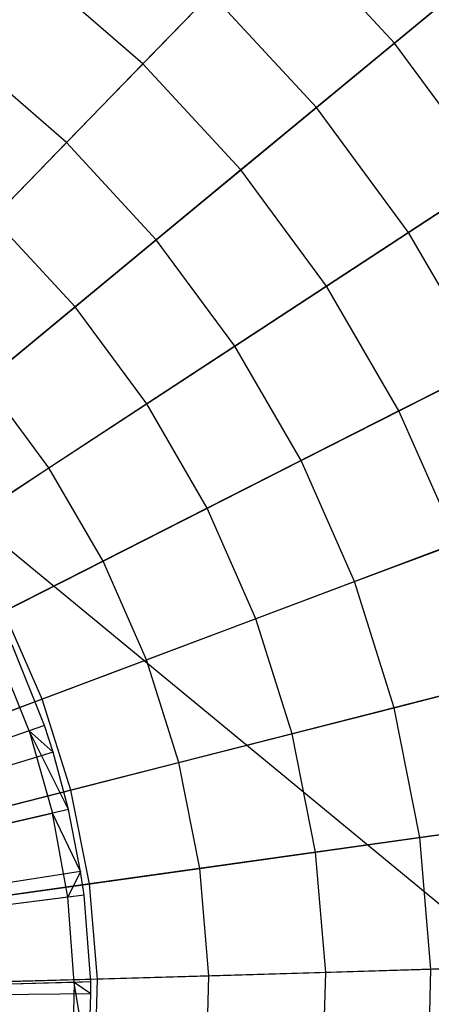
# Model space of a CAD drawing. Extents: x 0.2 to 44.2, y -21.9 to 24.
# Tile 151 of 239: x 10.3 to 11.4, y 8.6 to 11.2. Entities that reach past the tile are written whole.
import ezdxf

# ---------------------------------------------------------------- set-up
doc = ezdxf.new("R2010")
doc.units = 0
doc.header["$LTSCALE"] = 2.54
doc.layers.get('0').update_dxf_attribs({"color": 13, "linetype": 'CONTINUOUS'})

# ---------------------------------------------------------------- blocks, each defined once
blk = doc.blocks.new('GRUPUJ_2')
at = {"color": 0}
for p, q in [((6.3619, 27.5679, 0.0202), (6.2788, 27.7755, 0.0202)), ((6.3619, 27.5679, 0.0202), (6.2788, 27.7755, 0.0202)), ((6.4025, 27.5818), (6.3178, 27.7934)), ((6.4025, 27.5818), (6.3178, 27.7934)), ((6.4025, 27.5818), (4.6618, 26.9856, 0.55)), ((6.4025, 27.5818), (4.6618, 26.9856, 0.55)), ((6.3619, 27.5679, 0.0202), (6.1022, 27.479, 0.1401)), ((6.3619, 27.5679, 0.0202), (6.1022, 27.479, 0.1401)), ((6.4025, 27.5818), (6.3619, 27.5679, 0.0202)), ((6.4025, 27.5818), (6.3619, 27.5679, 0.0202)), ((6.3619, 27.5679, 0.0202), (6.4235, 27.353, 0.0202)), ((6.4249, 27.5128), (6.3619, 27.5679, 0.0202)), ((6.4653, 27.3627), (6.3619, 27.5679, 0.0202)), ((6.4653, 27.3627), (6.3619, 27.5679, 0.0202)), ((6.3619, 27.5679, 0.0202), (6.4235, 27.353, 0.0202)), ((6.4249, 27.5128), (6.3619, 27.5679, 0.0202)), ((6.4249, 27.5128), (6.4025, 27.5818)), ((6.4249, 27.5128), (6.4025, 27.5818)), ((6.4249, 27.5128), (4.6658, 26.973, 0.55)), ((6.4249, 27.5128), (4.6658, 26.973, 0.55)), ((6.4653, 27.3627), (6.4249, 27.5128)), ((6.4653, 27.3627), (6.4249, 27.5128)), ((6.4653, 27.3627), (4.6732, 26.9457, 0.55)), ((6.4653, 27.3627), (4.6732, 26.9457, 0.55)), ((6.4653, 27.3627), (6.4235, 27.353, 0.0202)), ((6.4653, 27.3627), (6.4235, 27.353, 0.0202)), ((6.4969, 27.2), (6.4653, 27.3627)), ((6.4969, 27.2), (6.4653, 27.3627)), ((6.1562, 27.2908, 0.1401), (6.4235, 27.353, 0.0202)), ((6.1562, 27.2908, 0.1401), (6.4235, 27.353, 0.0202)), ((6.4631, 27.1329, 0.0202), (6.4235, 27.353, 0.0202)), ((6.4969, 27.2), (6.4235, 27.353, 0.0202)), ((6.4631, 27.1329, 0.0202), (6.4235, 27.353, 0.0202)), ((6.4969, 27.2), (6.4235, 27.353, 0.0202)), ((6.4969, 27.2), (4.679, 26.916, 0.55)), ((6.4969, 27.2), (4.679, 26.916, 0.55)), ((6.4969, 27.2), (6.4631, 27.1329, 0.0202)), ((6.4969, 27.2), (6.4631, 27.1329, 0.0202)), ((6.5057, 27.1384), (6.4969, 27.2)), ((6.5057, 27.1384), (6.4969, 27.2)), ((6.5057, 27.1384), (4.6806, 26.9048, 0.55)), ((6.5057, 27.1384), (4.6806, 26.9048, 0.55)), ((6.4631, 27.1329, 0.0202), (6.1909, 27.0981, 0.1401)), ((6.4631, 27.1329, 0.0202), (6.1909, 27.0981, 0.1401)), ((6.5057, 27.1384), (6.4631, 27.1329, 0.0202)), ((6.5057, 27.1384), (6.4631, 27.1329, 0.0202)), ((6.4802, 26.91, 0.0202), (6.4631, 27.1329, 0.0202)), ((6.4802, 26.91, 0.0202), (6.4631, 27.1329, 0.0202)), ((6.5231, 26.9111), (6.5057, 27.1384)), ((6.5231, 26.9111), (6.5057, 27.1384)), ((6.5231, 26.9111), (4.6837, 26.8634, 0.55)), ((6.5231, 26.9111), (4.6837, 26.8634, 0.55)), ((6.4802, 26.91, 0.0202), (6.2058, 26.9029, 0.1401)), ((6.4802, 26.91, 0.0202), (6.2058, 26.9029, 0.1401)), ((6.4802, 26.91, 0.0202), (6.4747, 26.6865, 0.0202)), ((6.4802, 26.91, 0.0202), (6.4747, 26.6865, 0.0202)), ((6.5231, 26.9111), (6.4802, 26.91, 0.0202)), ((6.5231, 26.9111), (6.4802, 26.91, 0.0202)), ((6.5237, 26.8801), (6.4802, 26.91, 0.0202)), ((6.5175, 26.6833), (6.4802, 26.91, 0.0202)), ((6.5237, 26.8801), (6.4802, 26.91, 0.0202)), ((6.5175, 26.6833), (6.4802, 26.91, 0.0202)), ((6.5237, 26.8801), (6.5231, 26.9111)), ((6.5237, 26.8801), (6.5231, 26.9111)), ((6.5237, 26.8801), (4.6838, 26.8577, 0.55)), ((6.5237, 26.8801), (4.6838, 26.8577, 0.55)), ((6.5175, 26.6833), (6.5237, 26.8801)), ((6.5175, 26.6833), (6.5237, 26.8801))]:
    blk.add_line(p, q, dxfattribs=at)
blk = doc.blocks.new('KARO-10934_STL')
at = {"color": 0}
blk.add_line((22.1855, 0, 125.7675), (9.3312, 10.6135, 125.8858), dxfattribs=at)
blk.add_line((22.1855, 0, 125.7675), (9.3312, 10.6135, 125.8858), dxfattribs=at)
blk.add_blockref('GRUPUJ_2', (3.9714, -18.2138, 12.8689), dxfattribs=at)
blk = doc.blocks.new('GRUPUJ_1')
at = {"color": 0}
for p, q in [((10.7713, 33.4132, 10.5184), (10.4088, 33.0395, 10.925)), ((10.7713, 33.4132, 10.5184), (10.4088, 33.0395, 10.925)), ((11.0664, 33.0937, 10.5184), (10.7713, 33.4132, 10.5184)), ((11.0664, 33.0937, 10.5184), (10.7713, 33.4132, 10.5184)), ((11.4308, 33.3949, 10.057), (11.0664, 33.0937, 10.5184)), ((11.4308, 33.3949, 10.057), (11.0664, 33.0937, 10.5184)), ((10.4088, 33.0395, 10.925), (10.1237, 33.287, 10.925)), ((10.4088, 33.0395, 10.925), (10.1237, 33.287, 10.925)), ((10.8625, 32.9253, 1.2636), (11.2467, 33.2427, 1.6972)), ((10.8625, 32.9253, 1.2636), (11.2467, 33.2427, 1.6972)), ((10.2091, 32.8335, 0.8873), (10.5871, 33.2234, 1.2636)), ((10.2091, 32.8335, 0.8873), (10.5871, 33.2234, 1.2636)), ((10.8625, 32.9253, 1.2636), (10.5871, 33.2234, 1.2636)), ((10.8625, 32.9253, 1.2636), (10.5871, 33.2234, 1.2636)), ((11.0664, 33.0937, 10.5184), (10.665, 32.7621, 10.925)), ((11.0664, 33.0937, 10.5184), (10.665, 32.7621, 10.925)), ((11.3245, 32.7437, 10.5184), (11.0664, 33.0937, 10.5184)), ((11.3245, 32.7437, 10.5184), (11.0664, 33.0937, 10.5184)), ((10.2091, 32.8335, 0.8873), (9.9478, 33.0603, 0.8873)), ((10.2091, 32.8335, 0.8873), (9.9478, 33.0603, 0.8873)), ((10.4088, 33.0395, 10.925), (10.0174, 32.6358, 11.2719)), ((10.4088, 33.0395, 10.925), (10.0174, 32.6358, 11.2719)), ((10.665, 32.7621, 10.925), (10.4088, 33.0395, 10.925)), ((10.665, 32.7621, 10.925), (10.4088, 33.0395, 10.925)), ((10.4439, 32.5794, 0.8873), (10.8625, 32.9253, 1.2636)), ((10.4439, 32.5794, 0.8873), (10.8625, 32.9253, 1.2636)), ((11.1033, 32.5987, 1.2636), (10.8625, 32.9253, 1.2636)), ((11.1033, 32.5987, 1.2636), (10.8625, 32.9253, 1.2636)), ((11.1033, 32.5987, 1.2636), (11.5201, 32.8719, 1.6972)), ((11.1033, 32.5987, 1.2636), (11.5201, 32.8719, 1.6972)), ((9.8046, 32.4163, 0.5731), (10.2091, 32.8335, 0.8873)), ((9.8046, 32.4163, 0.5731), (10.2091, 32.8335, 0.8873)), ((10.4439, 32.5794, 0.8873), (10.2091, 32.8335, 0.8873)), ((10.4439, 32.5794, 0.8873), (10.2091, 32.8335, 0.8873)), ((10.665, 32.7621, 10.925), (10.2316, 32.404, 11.2719)), ((10.665, 32.7621, 10.925), (10.2316, 32.404, 11.2719)), ((10.8891, 32.4582, 10.925), (10.665, 32.7621, 10.925)), ((10.8891, 32.4582, 10.925), (10.665, 32.7621, 10.925)), ((11.3245, 32.7437, 10.5184), (10.8891, 32.4582, 10.925)), ((11.3245, 32.7437, 10.5184), (10.8891, 32.4582, 10.925)), ((10.2316, 32.404, 11.2719), (10.0174, 32.6358, 11.2719)), ((10.2316, 32.404, 11.2719), (10.0174, 32.6358, 11.2719)), ((10.6492, 32.3009, 0.8873), (11.1033, 32.5987, 1.2636)), ((10.6492, 32.3009, 0.8873), (11.1033, 32.5987, 1.2636)), ((11.3068, 32.2476, 1.2636), (11.1033, 32.5987, 1.2636)), ((11.3068, 32.2476, 1.2636), (11.1033, 32.5987, 1.2636)), ((9.9959, 32.2092, 0.5731), (10.4439, 32.5794, 0.8873)), ((9.9959, 32.2092, 0.5731), (10.4439, 32.5794, 0.8873)), ((10.6492, 32.3009, 0.8873), (10.4439, 32.5794, 0.8873)), ((10.6492, 32.3009, 0.8873), (10.4439, 32.5794, 0.8873)), ((10.8891, 32.4582, 10.925), (10.4189, 32.1499, 11.2719)), ((10.8891, 32.4582, 10.925), (10.4189, 32.1499, 11.2719)), ((11.0784, 32.1315, 10.925), (10.8891, 32.4582, 10.925)), ((11.0784, 32.1315, 10.925), (10.8891, 32.4582, 10.925)), ((10.2316, 32.404, 11.2719), (9.7714, 32.0237, 11.5549)), ((10.2316, 32.404, 11.2719), (9.7714, 32.0237, 11.5549)), ((10.4189, 32.1499, 11.2719), (10.2316, 32.404, 11.2719)), ((10.4189, 32.1499, 11.2719), (10.2316, 32.404, 11.2719)), ((11.5426, 32.3674, 10.5184), (11.0784, 32.1315, 10.925)), ((11.5426, 32.3674, 10.5184), (11.0784, 32.1315, 10.925)), ((10.1632, 31.9823, 0.5731), (10.6492, 32.3009, 0.8873)), ((10.1632, 31.9823, 0.5731), (10.6492, 32.3009, 0.8873)), ((10.8227, 32.0016, 0.8873), (10.6492, 32.3009, 0.8873)), ((10.8227, 32.0016, 0.8873), (10.6492, 32.3009, 0.8873)), ((10.8227, 32.0016, 0.8873), (11.3068, 32.2476, 1.2636)), ((10.8227, 32.0016, 0.8873), (11.3068, 32.2476, 1.2636)), ((10.1632, 31.9823, 0.5731), (9.9959, 32.2092, 0.5731)), ((10.1632, 31.9823, 0.5731), (9.9959, 32.2092, 0.5731)), ((10.4189, 32.1499, 11.2719), (9.9197, 31.8226, 11.5549)), ((10.4189, 32.1499, 11.2719), (9.9197, 31.8226, 11.5549)), ((10.5772, 31.8768, 11.2719), (10.4189, 32.1499, 11.2719)), ((10.5772, 31.8768, 11.2719), (10.4189, 32.1499, 11.2719)), ((11.0784, 32.1315, 10.925), (10.5772, 31.8768, 11.2719)), ((11.0784, 32.1315, 10.925), (10.5772, 31.8768, 11.2719)), ((11.2306, 31.786, 10.925), (11.0784, 32.1315, 10.925)), ((11.2306, 31.786, 10.925), (11.0784, 32.1315, 10.925)), ((10.3046, 31.7383, 0.5731), (10.8227, 32.0016, 0.8873)), ((10.3046, 31.7383, 0.5731), (10.8227, 32.0016, 0.8873)), ((10.9622, 31.685, 0.8873), (10.8227, 32.0016, 0.8873)), ((10.9622, 31.685, 0.8873), (10.8227, 32.0016, 0.8873)), ((9.6513, 31.6467, 0.3247), (10.1632, 31.9823, 0.5731)), ((9.6513, 31.6467, 0.3247), (10.1632, 31.9823, 0.5731)), ((10.3046, 31.7383, 0.5731), (10.1632, 31.9823, 0.5731)), ((10.3046, 31.7383, 0.5731), (10.1632, 31.9823, 0.5731)), ((10.5772, 31.8768, 11.2719), (10.045, 31.6064, 11.5549)), ((10.5772, 31.8768, 11.2719), (10.045, 31.6064, 11.5549)), ((10.7045, 31.588, 11.2719), (10.5772, 31.8768, 11.2719)), ((10.7045, 31.588, 11.2719), (10.5772, 31.8768, 11.2719)), ((10.9622, 31.685, 0.8873), (11.4704, 31.8762, 1.2636)), ((10.9622, 31.685, 0.8873), (11.4704, 31.8762, 1.2636)), ((11.2306, 31.786, 10.925), (10.7045, 31.588, 11.2719)), ((11.2306, 31.786, 10.925), (10.7045, 31.588, 11.2719)), ((9.7589, 31.4611, 0.3247), (10.3046, 31.7383, 0.5731)), ((9.7589, 31.4611, 0.3247), (10.3046, 31.7383, 0.5731)), ((10.4183, 31.4803, 0.5731), (10.3046, 31.7383, 0.5731)), ((10.4183, 31.4803, 0.5731), (10.3046, 31.7383, 0.5731)), ((10.4183, 31.4803, 0.5731), (10.9622, 31.685, 0.8873)), ((10.4183, 31.4803, 0.5731), (10.9622, 31.685, 0.8873)), ((11.066, 31.3549, 0.8873), (10.9622, 31.685, 0.8873)), ((11.066, 31.3549, 0.8873), (10.9622, 31.685, 0.8873)), ((10.1458, 31.3778, 11.5549), (10.045, 31.6064, 11.5549)), ((10.1458, 31.3778, 11.5549), (10.045, 31.6064, 11.5549)), ((10.7045, 31.588, 11.2719), (10.1458, 31.3778, 11.5549)), ((10.7045, 31.588, 11.2719), (10.1458, 31.3778, 11.5549)), ((10.7992, 31.2869, 11.2719), (10.7045, 31.588, 11.2719)), ((10.7992, 31.2869, 11.2719), (10.7045, 31.588, 11.2719)), ((9.8454, 31.2648, 0.3247), (10.4183, 31.4803, 0.5731)), ((9.8454, 31.2648, 0.3247), (10.4183, 31.4803, 0.5731)), ((10.5029, 31.2114, 0.5731), (10.4183, 31.4803, 0.5731)), ((10.5029, 31.2114, 0.5731), (10.4183, 31.4803, 0.5731)), ((11.066, 31.3549, 0.8873), (11.5922, 31.4891, 1.2636)), ((11.066, 31.3549, 0.8873), (11.5922, 31.4891, 1.2636)), ((11.3439, 31.4258, 10.925), (10.7992, 31.2869, 11.2719)), ((11.3439, 31.4258, 10.925), (10.7992, 31.2869, 11.2719)), ((10.1458, 31.3778, 11.5549), (9.5613, 31.1579, 11.7705)), ((10.1458, 31.3778, 11.5549), (9.5613, 31.1579, 11.7705)), ((10.2207, 31.1394, 11.5549), (10.1458, 31.3778, 11.5549)), ((10.2207, 31.1394, 11.5549), (10.1458, 31.3778, 11.5549)), ((10.5029, 31.2114, 0.5731), (11.066, 31.3549, 0.8873)), ((10.5029, 31.2114, 0.5731), (11.066, 31.3549, 0.8873)), ((11.1329, 31.0155, 0.8873), (11.066, 31.3549, 0.8873)), ((11.1329, 31.0155, 0.8873), (11.066, 31.3549, 0.8873)), ((10.7992, 31.2869, 11.2719), (10.2207, 31.1394, 11.5549)), ((10.7992, 31.2869, 11.2719), (10.2207, 31.1394, 11.5549)), ((10.8602, 30.9772, 11.2719), (10.7992, 31.2869, 11.2719)), ((10.8602, 30.9772, 11.2719), (10.7992, 31.2869, 11.2719)), ((9.9098, 31.0601, 0.3247), (10.5029, 31.2114, 0.5731)), ((9.9098, 31.0601, 0.3247), (10.5029, 31.2114, 0.5731)), ((10.5574, 30.9347, 0.5731), (10.5029, 31.2114, 0.5731)), ((10.5574, 30.9347, 0.5731), (10.5029, 31.2114, 0.5731)), ((10.2207, 31.1394, 11.5549), (9.6157, 30.9852, 11.7705)), ((10.2207, 31.1394, 11.5549), (9.6157, 30.9852, 11.7705)), ((10.269, 30.8943, 11.5549), (10.2207, 31.1394, 11.5549)), ((10.269, 30.8943, 11.5549), (10.2207, 31.1394, 11.5549)), ((11.1329, 31.0155, 0.8873), (11.6706, 31.091, 1.2636)), ((11.1329, 31.0155, 0.8873), (11.6706, 31.091, 1.2636)), ((11.4169, 31.0554, 10.925), (10.8602, 30.9772, 11.2719)), ((11.4169, 31.0554, 10.925), (10.8602, 30.9772, 11.2719)), ((10.5574, 30.9347, 0.5731), (11.1329, 31.0155, 0.8873)), ((10.5574, 30.9347, 0.5731), (11.1329, 31.0155, 0.8873)), ((11.162, 30.6708, 0.8873), (11.1329, 31.0155, 0.8873)), ((11.162, 30.6708, 0.8873), (11.1329, 31.0155, 0.8873)), ((10.8602, 30.9772, 11.2719), (10.269, 30.8943, 11.5549)), ((10.8602, 30.9772, 11.2719), (10.269, 30.8943, 11.5549)), ((10.8868, 30.6627, 11.2719), (10.8602, 30.9772, 11.2719)), ((10.8868, 30.6627, 11.2719), (10.8602, 30.9772, 11.2719)), ((9.9512, 30.8497, 0.3247), (10.5574, 30.9347, 0.5731)), ((9.9512, 30.8497, 0.3247), (10.5574, 30.9347, 0.5731)), ((10.5811, 30.6538, 0.5731), (10.5574, 30.9347, 0.5731)), ((10.5811, 30.6538, 0.5731), (10.5574, 30.9347, 0.5731)), ((10.269, 30.8943, 11.5549), (9.6507, 30.8075, 11.7705)), ((10.269, 30.8943, 11.5549), (9.6507, 30.8075, 11.7705)), ((10.2901, 30.6453, 11.5549), (10.269, 30.8943, 11.5549)), ((10.2901, 30.6453, 11.5549), (10.269, 30.8943, 11.5549)), ((11.162, 30.6708, 0.8873), (11.7048, 30.6866, 1.2636)), ((11.162, 30.6708, 0.8873), (11.7048, 30.6866, 1.2636)), ((10.8868, 30.6627, 11.2719), (10.2901, 30.6453, 11.5549)), ((10.8868, 30.6627, 11.2719), (10.2901, 30.6453, 11.5549)), ((10.5811, 30.6538, 0.5731), (11.162, 30.6708, 0.8873)), ((10.5811, 30.6538, 0.5731), (11.162, 30.6708, 0.8873)), ((10.8786, 30.3472, 11.2719), (10.8868, 30.6627, 11.2719)), ((10.8786, 30.3472, 11.2719), (10.8868, 30.6627, 11.2719)), ((11.4487, 30.6791, 10.925), (10.8868, 30.6627, 11.2719)), ((11.4487, 30.6791, 10.925), (10.8868, 30.6627, 11.2719)), ((11.153, 30.3249, 0.8873), (11.162, 30.6708, 0.8873)), ((11.153, 30.3249, 0.8873), (11.162, 30.6708, 0.8873)), ((10.2901, 30.6453, 11.5549), (9.6659, 30.6271, 11.7705)), ((10.2901, 30.6453, 11.5549), (9.6659, 30.6271, 11.7705)), ((9.9693, 30.6359, 0.3247), (10.5811, 30.6538, 0.5731)), ((9.9693, 30.6359, 0.3247), (10.5811, 30.6538, 0.5731)), ((10.2836, 30.3955, 11.5549), (10.2901, 30.6453, 11.5549)), ((10.2836, 30.3955, 11.5549), (10.2901, 30.6453, 11.5549)), ((10.5738, 30.3719, 0.5731), (10.5811, 30.6538, 0.5731)), ((10.5738, 30.3719, 0.5731), (10.5811, 30.6538, 0.5731))]:
    blk.add_line(p, q, dxfattribs=at)
blk = doc.blocks.new('GRUPUJ_3')
at = {"color": 0}
for name, p in [('GRUPUJ_1', (0, 0)), ('KARO-10934_STL', (-0.2222, 21.9402, -1.2505))]:
    blk.add_blockref(name, p, dxfattribs=at)

msp = doc.modelspace()

# ---------------------------------------------------------------- block references
at = {"color": 0}
msp.add_blockref('GRUPUJ_3', (0.2222, -21.9402, 1.2505), dxfattribs=at)

doc.saveas('drawing.dxf')
